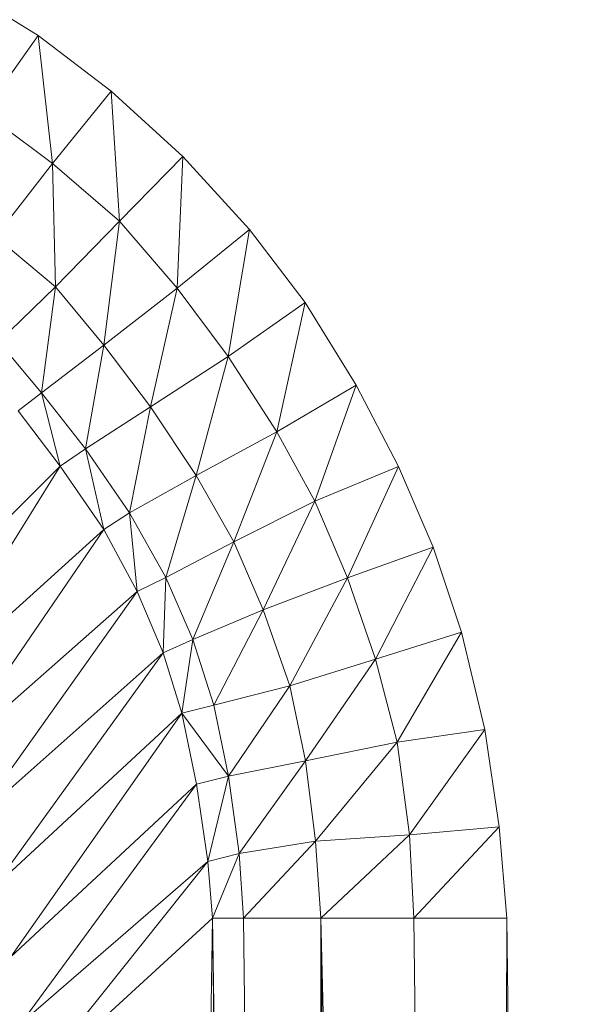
# Model space of a CAD drawing. Header units: metres. Extents: x 391.1 to 427.5, y 12.7 to 28.4.
# Tile 172 of 247: x 408.8621 to 408.8867, y 24.0414 to 24.0843. Entities that reach past the tile are written whole.
import ezdxf

# ---------------------------------------------------------------- set-up
doc = ezdxf.new("R2010")
doc.units = ezdxf.units.M
doc.layers.add('02_MOBILIARIO', color=7, linetype='Continuous', lineweight=18)

# ---------------------------------------------------------------- blocks, each defined once
blk = doc.blocks.new('Family - Plats de dutxa PS-1-153501-01_PCI_PS1')
at = {"layer": '02_MOBILIARIO', "color": 253, "true_color": 0xaaaaaa}
for p, q in [((0.727632, 0.735075), (0.731232, 0.732856)), ((0.727632, 0.735075), (0.731232, 0.732856)), ((0.728874, 0.729511), (0.731232, 0.732856)), ((0.731232, 0.732856), (0.728874, 0.729511)), ((0.731232, 0.732856), (0.734405, 0.730427)), ((0.731232, 0.732856), (0.731851, 0.72728)), ((0.731851, 0.72728), (0.731232, 0.732856)), ((0.731232, 0.732856), (0.734405, 0.730427)), ((0.731851, 0.72728), (0.734405, 0.730427)), ((0.734405, 0.730427), (0.731851, 0.72728)), ((0.734405, 0.730427), (0.737533, 0.727586)), ((0.734405, 0.730427), (0.734772, 0.724776)), ((0.734772, 0.724776), (0.734405, 0.730427)), ((0.734405, 0.730427), (0.737533, 0.727586)), ((0.731851, 0.72728), (0.728874, 0.729511)), ((0.728874, 0.729511), (0.731851, 0.72728)), ((0.734772, 0.724776), (0.737533, 0.727586)), ((0.734772, 0.724776), (0.737533, 0.727586)), ((0.737277, 0.721855), (0.737533, 0.727586)), ((0.737533, 0.727586), (0.737277, 0.721855)), ((0.737533, 0.727586), (0.740424, 0.724408)), ((0.737533, 0.727586), (0.740424, 0.724408)), ((0.729379, 0.724101), (0.731851, 0.72728)), ((0.731851, 0.72728), (0.729379, 0.724101)), ((0.734772, 0.724776), (0.731851, 0.72728)), ((0.731851, 0.72728), (0.731985, 0.721908)), ((0.731985, 0.721908), (0.731851, 0.72728)), ((0.731851, 0.72728), (0.734772, 0.724776)), ((0.731985, 0.721908), (0.734772, 0.724776)), ((0.731985, 0.721908), (0.734772, 0.724776)), ((0.734098, 0.719382), (0.734772, 0.724776)), ((0.734772, 0.724776), (0.734098, 0.719382)), ((0.737277, 0.721855), (0.734772, 0.724776)), ((0.734772, 0.724776), (0.737277, 0.721855)), ((0.731985, 0.721908), (0.729379, 0.724101)), ((0.729379, 0.724101), (0.731985, 0.721908)), ((0.737277, 0.721855), (0.740424, 0.724408)), ((0.740424, 0.724408), (0.737277, 0.721855)), ((0.739508, 0.718877), (0.740424, 0.724408)), ((0.740424, 0.724408), (0.739508, 0.718877)), ((0.740424, 0.724408), (0.742853, 0.721235)), ((0.740424, 0.724408), (0.742853, 0.721235)), ((0.729514, 0.719517), (0.731985, 0.721908)), ((0.729514, 0.719517), (0.731985, 0.721908)), ((0.731375, 0.717308), (0.731985, 0.721908)), ((0.731985, 0.721908), (0.731375, 0.717308)), ((0.734098, 0.719382), (0.731985, 0.721908)), ((0.731985, 0.721908), (0.734098, 0.719382)), ((0.734098, 0.719382), (0.737277, 0.721855)), ((0.737277, 0.721855), (0.734098, 0.719382)), ((0.736121, 0.716686), (0.737277, 0.721855)), ((0.737277, 0.721855), (0.736121, 0.716686)), ((0.739508, 0.718877), (0.737277, 0.721855)), ((0.737277, 0.721855), (0.739508, 0.718877)), ((0.739508, 0.718877), (0.742853, 0.721235)), ((0.742853, 0.721235), (0.739508, 0.718877)), ((0.741614, 0.71561), (0.742853, 0.721235)), ((0.742853, 0.721235), (0.741614, 0.71561)), ((0.742853, 0.721235), (0.745071, 0.717635)), ((0.742853, 0.721235), (0.745071, 0.717635)), ((0.731375, 0.717308), (0.729514, 0.719517)), ((0.729514, 0.719517), (0.731375, 0.717308)), ((0.731375, 0.717308), (0.734098, 0.719382)), ((0.734098, 0.719382), (0.731375, 0.717308)), ((0.733289, 0.71487), (0.734098, 0.719382)), ((0.734098, 0.719382), (0.733289, 0.71487)), ((0.736121, 0.716686), (0.734098, 0.719382)), ((0.734098, 0.719382), (0.736121, 0.716686)), ((0.736121, 0.716686), (0.739508, 0.718877)), ((0.739508, 0.718877), (0.736121, 0.716686)), ((0.738111, 0.713704), (0.739508, 0.718877)), ((0.739508, 0.718877), (0.738111, 0.713704)), ((0.741614, 0.71561), (0.739508, 0.718877)), ((0.739508, 0.718877), (0.741614, 0.71561)), ((0.73037, 0.716515), (0.731375, 0.717308)), ((0.731375, 0.717308), (0.73037, 0.716515)), ((0.733289, 0.71487), (0.731375, 0.717308)), ((0.732187, 0.714116), (0.731375, 0.717308)), ((0.731375, 0.717308), (0.733289, 0.71487)), ((0.731375, 0.717308), (0.732187, 0.714116)), ((0.741614, 0.71561), (0.745071, 0.717635)), ((0.745071, 0.717635), (0.741614, 0.71561)), ((0.743267, 0.712582), (0.745071, 0.717635)), ((0.745071, 0.717635), (0.743267, 0.712582)), ((0.745071, 0.717635), (0.746908, 0.714101)), ((0.745071, 0.717635), (0.746908, 0.714101)), ((0.732187, 0.714116), (0.73037, 0.716515)), ((0.73037, 0.716515), (0.732187, 0.714116)), ((0.733289, 0.71487), (0.736121, 0.716686)), ((0.736121, 0.716686), (0.733289, 0.71487)), ((0.735212, 0.712078), (0.736121, 0.716686)), ((0.736121, 0.716686), (0.735212, 0.712078)), ((0.738111, 0.713704), (0.736121, 0.716686)), ((0.736121, 0.716686), (0.738111, 0.713704)), ((0.738111, 0.713704), (0.741614, 0.71561)), ((0.741614, 0.71561), (0.738111, 0.713704)), ((0.739755, 0.710814), (0.741614, 0.71561)), ((0.741614, 0.71561), (0.739755, 0.710814)), ((0.743267, 0.712582), (0.741614, 0.71561)), ((0.741614, 0.71561), (0.743267, 0.712582)), ((0.732187, 0.714116), (0.733289, 0.71487)), ((0.733289, 0.71487), (0.732187, 0.714116)), ((0.735212, 0.712078), (0.733289, 0.71487)), ((0.734091, 0.711362), (0.733289, 0.71487)), ((0.733289, 0.71487), (0.735212, 0.712078)), ((0.733289, 0.71487), (0.734091, 0.711362)), ((0.724373, 0.706286), (0.732187, 0.714116)), ((0.732187, 0.714116), (0.724373, 0.706286)), ((0.725874, 0.703919), (0.732187, 0.714116)), ((0.732187, 0.714116), (0.725874, 0.703919)), ((0.734091, 0.711362), (0.732187, 0.714116)), ((0.732187, 0.714116), (0.734091, 0.711362)), ((0.743267, 0.712582), (0.746908, 0.714101)), ((0.746908, 0.714101), (0.743267, 0.712582)), ((0.744694, 0.709251), (0.746908, 0.714101)), ((0.746908, 0.714101), (0.744694, 0.709251)), ((0.746908, 0.714101), (0.74842, 0.710589)), ((0.746908, 0.714101), (0.74842, 0.710589)), ((0.735212, 0.712078), (0.738111, 0.713704)), ((0.738111, 0.713704), (0.735212, 0.712078)), ((0.736795, 0.70927), (0.738111, 0.713704)), ((0.738111, 0.713704), (0.736795, 0.70927)), ((0.739755, 0.710814), (0.738111, 0.713704)), ((0.738111, 0.713704), (0.739755, 0.710814)), ((0.739755, 0.710814), (0.743267, 0.712582)), ((0.743267, 0.712582), (0.739755, 0.710814)), ((0.741026, 0.707857), (0.743267, 0.712582)), ((0.743267, 0.712582), (0.741026, 0.707857)), ((0.744694, 0.709251), (0.743267, 0.712582)), ((0.743267, 0.712582), (0.744694, 0.709251)), ((0.734091, 0.711362), (0.735212, 0.712078)), ((0.735212, 0.712078), (0.734091, 0.711362)), ((0.736795, 0.70927), (0.735212, 0.712078)), ((0.73554, 0.708654), (0.735212, 0.712078)), ((0.735212, 0.712078), (0.736795, 0.70927)), ((0.735212, 0.712078), (0.73554, 0.708654)), ((0.725874, 0.703919), (0.734091, 0.711362)), ((0.734091, 0.711362), (0.725874, 0.703919)), ((0.727263, 0.701364), (0.734091, 0.711362)), ((0.734091, 0.711362), (0.727263, 0.701364)), ((0.73554, 0.708654), (0.734091, 0.711362)), ((0.734091, 0.711362), (0.73554, 0.708654)), ((0.736795, 0.70927), (0.739755, 0.710814)), ((0.739755, 0.710814), (0.736795, 0.70927)), ((0.73796, 0.706565), (0.739755, 0.710814)), ((0.739755, 0.710814), (0.73796, 0.706565)), ((0.741026, 0.707857), (0.739755, 0.710814)), ((0.739755, 0.710814), (0.741026, 0.707857)), ((0.744694, 0.709251), (0.74842, 0.710589)), ((0.74842, 0.710589), (0.744694, 0.709251)), ((0.745916, 0.705715), (0.74842, 0.710589)), ((0.74842, 0.710589), (0.745916, 0.705715)), ((0.74842, 0.710589), (0.749651, 0.706895)), ((0.74842, 0.710589), (0.749651, 0.706895)), ((0.73554, 0.708654), (0.736795, 0.70927)), ((0.736795, 0.70927), (0.73554, 0.708654)), ((0.736669, 0.705987), (0.736795, 0.70927)), ((0.736795, 0.70927), (0.736669, 0.705987)), ((0.73796, 0.706565), (0.736795, 0.70927)), ((0.736795, 0.70927), (0.73796, 0.706565)), ((0.741026, 0.707857), (0.744694, 0.709251)), ((0.744694, 0.709251), (0.741026, 0.707857)), ((0.742188, 0.704551), (0.744694, 0.709251)), ((0.744694, 0.709251), (0.742188, 0.704551)), ((0.745916, 0.705715), (0.744694, 0.709251)), ((0.744694, 0.709251), (0.745916, 0.705715)), ((0.727263, 0.701364), (0.73554, 0.708654)), ((0.73554, 0.708654), (0.727263, 0.701364)), ((0.728426, 0.69866), (0.73554, 0.708654)), ((0.73554, 0.708654), (0.728426, 0.69866)), ((0.736669, 0.705987), (0.73554, 0.708654)), ((0.73554, 0.708654), (0.736669, 0.705987)), ((0.73796, 0.706565), (0.741026, 0.707857)), ((0.741026, 0.707857), (0.73796, 0.706565)), ((0.738876, 0.70371), (0.741026, 0.707857)), ((0.741026, 0.707857), (0.738876, 0.70371)), ((0.742188, 0.704551), (0.741026, 0.707857)), ((0.741026, 0.707857), (0.742188, 0.704551)), ((0.736669, 0.705987), (0.73796, 0.706565)), ((0.73796, 0.706565), (0.736669, 0.705987)), ((0.737484, 0.70337), (0.73796, 0.706565)), ((0.73796, 0.706565), (0.737484, 0.70337)), ((0.738876, 0.70371), (0.73796, 0.706565)), ((0.73796, 0.706565), (0.738876, 0.70371)), ((0.745916, 0.705715), (0.749651, 0.706895)), ((0.749651, 0.706895), (0.745916, 0.705715)), ((0.746848, 0.702106), (0.749651, 0.706895)), ((0.749651, 0.706895), (0.746848, 0.702106)), ((0.749651, 0.706895), (0.750676, 0.702653)), ((0.749651, 0.706895), (0.750676, 0.702653)), ((0.728426, 0.69866), (0.736669, 0.705987)), ((0.736669, 0.705987), (0.728426, 0.69866)), ((0.729289, 0.695767), (0.736669, 0.705987)), ((0.736669, 0.705987), (0.729289, 0.695767)), ((0.737484, 0.70337), (0.736669, 0.705987)), ((0.736669, 0.705987), (0.737484, 0.70337)), ((0.742188, 0.704551), (0.745916, 0.705715)), ((0.745916, 0.705715), (0.742188, 0.704551)), ((0.74286, 0.701296), (0.745916, 0.705715)), ((0.745916, 0.705715), (0.74286, 0.701296)), ((0.746848, 0.702106), (0.745916, 0.705715)), ((0.745916, 0.705715), (0.746848, 0.702106)), ((0.738876, 0.70371), (0.742188, 0.704551)), ((0.742188, 0.704551), (0.738876, 0.70371)), ((0.739522, 0.700616), (0.742188, 0.704551)), ((0.742188, 0.704551), (0.739522, 0.700616)), ((0.74286, 0.701296), (0.742188, 0.704551)), ((0.742188, 0.704551), (0.74286, 0.701296)), ((0.738876, 0.70371), (0.737484, 0.70337)), ((0.738876, 0.70371), (0.737484, 0.70337)), ((0.739522, 0.700616), (0.738876, 0.70371)), ((0.738876, 0.70371), (0.739522, 0.700616)), ((0.729289, 0.695767), (0.737484, 0.70337)), ((0.737484, 0.70337), (0.729289, 0.695767)), ((0.73004, 0.692762), (0.737484, 0.70337)), ((0.737484, 0.70337), (0.73004, 0.692762)), ((0.739522, 0.700616), (0.737484, 0.70337)), ((0.738129, 0.700276), (0.737484, 0.70337)), ((0.737484, 0.70337), (0.739522, 0.700616)), ((0.737484, 0.70337), (0.738129, 0.700276)), ((0.746848, 0.702106), (0.750676, 0.702653)), ((0.750676, 0.702653), (0.746848, 0.702106)), ((0.747395, 0.69807), (0.750676, 0.702653)), ((0.750676, 0.702653), (0.747395, 0.69807)), ((0.750676, 0.702653), (0.751291, 0.698412)), ((0.750676, 0.702653), (0.751291, 0.698412)), ((0.74286, 0.701296), (0.746848, 0.702106)), ((0.746848, 0.702106), (0.74286, 0.701296)), ((0.743295, 0.697796), (0.746848, 0.702106)), ((0.746848, 0.702106), (0.743295, 0.697796)), ((0.747395, 0.69807), (0.746848, 0.702106)), ((0.746848, 0.702106), (0.747395, 0.69807)), ((0.739522, 0.700616), (0.74286, 0.701296)), ((0.74286, 0.701296), (0.739522, 0.700616)), ((0.739973, 0.697251), (0.74286, 0.701296)), ((0.74286, 0.701296), (0.739973, 0.697251)), ((0.743295, 0.697796), (0.74286, 0.701296)), ((0.74286, 0.701296), (0.743295, 0.697796)), ((0.738129, 0.700276), (0.739522, 0.700616)), ((0.738129, 0.700276), (0.739522, 0.700616)), ((0.738615, 0.696911), (0.739522, 0.700616)), ((0.739522, 0.700616), (0.738615, 0.696911)), ((0.739973, 0.697251), (0.739522, 0.700616)), ((0.739522, 0.700616), (0.739973, 0.697251)), ((0.73004, 0.692762), (0.738129, 0.700276)), ((0.738129, 0.700276), (0.73004, 0.692762)), ((0.73049, 0.689869), (0.738129, 0.700276)), ((0.738129, 0.700276), (0.73049, 0.689869)), ((0.738615, 0.696911), (0.738129, 0.700276)), ((0.738129, 0.700276), (0.738615, 0.696911)), ((0.747395, 0.69807), (0.751291, 0.698412)), ((0.751291, 0.698412), (0.747395, 0.69807)), ((0.747581, 0.694438), (0.751291, 0.698412)), ((0.751291, 0.698412), (0.747581, 0.694438)), ((0.751291, 0.698412), (0.751626, 0.694438)), ((0.751291, 0.698412), (0.751626, 0.694438)), ((0.743295, 0.697796), (0.747395, 0.69807)), ((0.747395, 0.69807), (0.743295, 0.697796)), ((0.743536, 0.694438), (0.747395, 0.69807)), ((0.747395, 0.69807), (0.743536, 0.694438)), ((0.747581, 0.694438), (0.747395, 0.69807)), ((0.747395, 0.69807), (0.747581, 0.694438)), ((0.739973, 0.697251), (0.743295, 0.697796)), ((0.743295, 0.697796), (0.739973, 0.697251)), ((0.740166, 0.694438), (0.743295, 0.697796)), ((0.743295, 0.697796), (0.740166, 0.694438)), ((0.743536, 0.694438), (0.743295, 0.697796)), ((0.743295, 0.697796), (0.743536, 0.694438)), ((0.738615, 0.696911), (0.739973, 0.697251)), ((0.739973, 0.697251), (0.738615, 0.696911)), ((0.738817, 0.694438), (0.739973, 0.697251)), ((0.739973, 0.697251), (0.738817, 0.694438)), ((0.740166, 0.694438), (0.739973, 0.697251)), ((0.739973, 0.697251), (0.740166, 0.694438)), ((0.73049, 0.689869), (0.738615, 0.696911)), ((0.738615, 0.696911), (0.73049, 0.689869)), ((0.730727, 0.687023), (0.738615, 0.696911)), ((0.738615, 0.696911), (0.730727, 0.687023)), ((0.738817, 0.694438), (0.738615, 0.696911)), ((0.738615, 0.696911), (0.738817, 0.694438)), ((0.730727, 0.687023), (0.738817, 0.694438)), ((0.738817, 0.694438), (0.730727, 0.687023)), ((0.734098, 0.4), (0.738817, 0.694438)), ((0.738817, 0.694438), (0.734098, 0.4)), ((0.742188, 0.4), (0.738817, 0.694438)), ((0.738817, 0.694438), (0.743536, 0.4)), ((0.740166, 0.694438), (0.738817, 0.694438)), ((0.743536, 0.4), (0.738817, 0.694438)), ((0.740166, 0.694438), (0.738817, 0.694438)), ((0.738817, 0.694438), (0.742188, 0.4)), ((0.743536, 0.4), (0.740166, 0.694438)), ((0.740166, 0.694438), (0.743536, 0.694438)), ((0.743536, 0.694438), (0.740166, 0.694438)), ((0.740166, 0.694438), (0.743536, 0.4)), ((0.746907, 0.4), (0.743536, 0.694438)), ((0.743536, 0.694438), (0.750952, 0.4)), ((0.747581, 0.694438), (0.743536, 0.694438)), ((0.750952, 0.4), (0.743536, 0.694438)), ((0.747581, 0.694438), (0.743536, 0.694438)), ((0.743536, 0.4), (0.743536, 0.694438)), ((0.743536, 0.694438), (0.746907, 0.4)), ((0.743536, 0.694438), (0.743536, 0.4)), ((0.750952, 0.4), (0.747581, 0.694438)), ((0.747581, 0.694438), (0.751626, 0.694438)), ((0.751626, 0.694438), (0.747581, 0.694438)), ((0.747581, 0.694438), (0.750952, 0.4)), ((0.750952, 0.4), (0.751626, 0.694438)), ((0.751626, 0.694438), (0.750952, 0.4)), ((0.751626, 0.694438), (0.754997, 0.4)), ((0.751626, 0.694438), (0.754997, 0.4))]:
    blk.add_line(p, q, dxfattribs=at)
blk = doc.blocks.new('LONDR55-XX_ZZ-ARQ-CAA-M3D-Londres55_ifc-1-01_PCI_PS1')
at = {"layer": '02_MOBILIARIO', "color": 253, "lineweight": 18, "true_color": 0xaaaaaa}
blk.add_blockref('Family - Plats de dutxa PS-1-153501-01_PCI_PS1', (408.131716, 23.350737), dxfattribs=at)

msp = doc.modelspace()

# ---------------------------------------------------------------- block references
at = {"lineweight": 5}
msp.add_blockref('LONDR55-XX_ZZ-ARQ-CAA-M3D-Londres55_ifc-1-01_PCI_PS1', (0, 0), dxfattribs=at)

doc.saveas('drawing.dxf')
